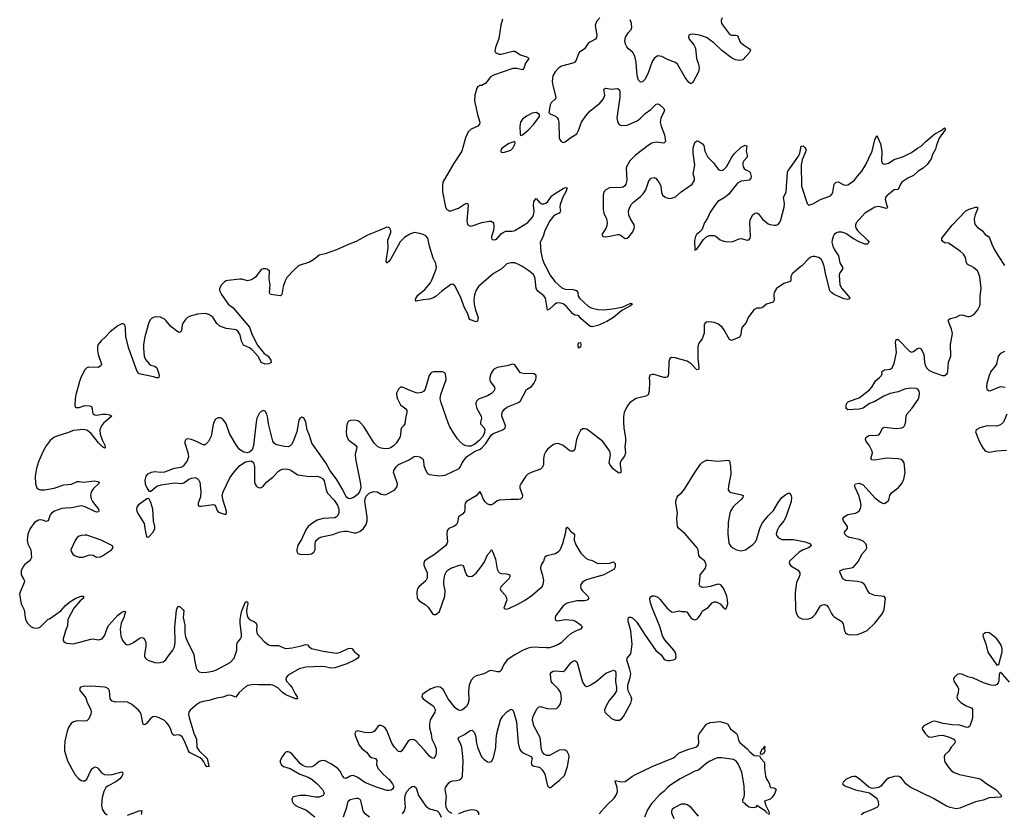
# Model space of a CAD drawing. Header units: inches. Extents: x 1552086 to 1694788, y 812325 to 917226.
# Tile 32 of 109: x 1574095 to 1584268, y 894345 to 902550. Entities that reach past the tile are written whole.
import ezdxf

# ---------------------------------------------------------------- set-up
doc = ezdxf.new("R2010")
doc.units = ezdxf.units.IN
doc.header["$MEASUREMENT"] = 0
for name, color, linetype in [('B5879', 7, 'Continuous'), ('B5889', 7, 'Continuous'), ('B5970', 7, 'Continuous'), ('B5980', 7, 'Continuous')]:
    doc.layers.add(name, color=color, linetype=linetype)

msp = doc.modelspace()

# ---------------------------------------------------------------- linework, layer by layer
at = {"layer": 'B5879', "color": 6}
for points, elevation in [([(1576972, 900000), (1576930, 899964), (1576856, 899884), (1576838, 899850), (1576817, 899790), (1576804, 899710), (1576790, 899694), (1576685, 899710), (1576677, 899730), (1576682, 899810), (1576673, 899870), (1576675, 899950), (1576652, 899970), (1576634, 899974), (1576610, 899975), (1576590, 899968), (1576533, 899887), (1576490, 899859), (1576450, 899849), (1576390, 899867), (1576370, 899868), (1576250, 899855), (1576230, 899851), (1576210, 899839), (1576180, 899810), (1576159, 899770), (1576160, 899750), (1576180, 899710), (1576249, 899609), (1576301, 899570), (1576468, 899370), (1576489, 899309), (1576548, 899188), (1576620, 899100), (1576662, 899070), (1576689, 899030), (1576693, 899007), (1576669, 898991), (1576630, 898989), (1576590, 899005), (1576563, 899063), (1576497, 899137), (1576470, 899158), (1576406, 899186), (1576386, 899226), (1576373, 899293), (1576350, 899330), (1576330, 899343), (1576310, 899348), (1576230, 899356), (1576162, 899382), (1576131, 899410), (1576090, 899474), (1576050, 899501), (1576010, 899511), (1575933, 899507), (1575857, 899483), (1575830, 899470), (1575808, 899450), (1575785, 899415), (1575775, 899390), (1575766, 899334), (1575750, 899315), (1575730, 899323), (1575658, 899378), (1575610, 899436), (1575590, 899454), (1575550, 899473), (1575510, 899479), (1575485, 899475), (1575458, 899462), (1575446, 899450), (1575430, 899420), (1575387, 899270), (1575375, 899190), (1575374, 899150), (1575382, 899070), (1575395, 899035), (1575432, 898992), (1575450, 898979), (1575490, 898966), (1575512, 898952), (1575533, 898890), (1575535, 898870), (1575532, 898850), (1575530, 898846), (1575510, 898846), (1575478, 898858), (1575330, 898888), (1575310, 898914), (1575222, 899150), (1575193, 899270), (1575190, 899357), (1575184, 899384), (1575177, 899397), (1575165, 899405), (1575150, 899405), (1575110, 899386), (1575030, 899324), (1574987, 899273), (1574936, 899230), (1574906, 899190), (1574900, 899170), (1574899, 899130), (1574906, 899090), (1574934, 899010), (1574939, 898990), (1574933, 898970), (1574906, 898954), (1574810, 898958), (1574790, 898950), (1574770, 898931), (1574728, 898850), (1574712, 898810), (1574675, 898670), (1574669, 898630), (1574665, 898565), (1574668, 898548), (1574680, 898540), (1574710, 898540), (1574770, 898560), (1574819, 898559), (1574837, 898550), (1574844, 898530), (1574847, 898487), (1574855, 898475), (1574870, 898464), (1574890, 898461), (1574950, 898472), (1574990, 898472), (1575025, 898465), (1575047, 898450), (1574962, 898378), (1574939, 898350), (1574922, 898310), (1574926, 898266), (1574946, 898206), (1574974, 898150), (1574980, 898130), (1574977, 898123), (1574970, 898121), (1574950, 898132), (1574910, 898175), (1574833, 898273), (1574790, 898305), (1574750, 898314), (1574650, 898301), (1574590, 898278), (1574490, 898249), (1574449, 898230), (1574410, 898198), (1574370, 898145), (1574338, 898090), (1574290, 897978), (1574268, 897910), (1574254, 897830), (1574258, 897750), (1574271, 897711), (1574290, 897696), (1574309, 897689), (1574350, 897689), (1574450, 897706), (1574550, 897742), (1574630, 897748), (1574690, 897776), (1574710, 897777), (1574750, 897768), (1574870, 897782), (1574912, 897772), (1574915, 897770), (1574909, 897750), (1574858, 897702), (1574841, 897679), (1574830, 897650), (1574828, 897630), (1574835, 897595), (1574846, 897570), (1574909, 897490), (1574914, 897470), (1574910, 897463), (1574890, 897459), (1574870, 897464), (1574773, 897513), (1574730, 897525), (1574630, 897502), (1574570, 897501), (1574530, 897495), (1574456, 897470), (1574427, 897450), (1574411, 897429), (1574390, 897368), (1574370, 897362), (1574330, 897377), (1574310, 897380), (1574290, 897377), (1574248, 897350), (1574203, 897290), (1574180, 897230), (1574171, 897170), (1574178, 897130), (1574210, 897070), (1574216, 896990), (1574208, 896970), (1574192, 896950), (1574150, 896917), (1574130, 896896), (1574110, 896852), (1574109, 896810), (1574136, 896770), (1574144, 896750), (1574143, 896730), (1574099, 896630), (1574095, 896610), (1574111, 896510), (1574142, 896450), (1574157, 896350), (1574177, 896310), (1574213, 896273), (1574242, 896262), (1574270, 896260), (1574290, 896263), (1574310, 896273), (1574390, 896351), (1574404, 896356), (1574521, 896439), (1574570, 896494), (1574612, 896530), (1574674, 896570), (1574730, 896590), (1574756, 896590), (1574755, 896570), (1574720, 896540), (1574654, 896466), (1574598, 896362), (1574593, 896347), (1574590, 896284), (1574567, 896233), (1574544, 896150), (1574544, 896130), (1574554, 896114), (1574584, 896104), (1574650, 896096), (1574830, 896146), (1574850, 896149), (1574910, 896139), (1574946, 896150), (1574974, 896186), (1575000, 896260), (1575017, 896290), (1575110, 896395), (1575150, 896426), (1575176, 896436), (1575190, 896430), (1575171, 896370), (1575144, 896310), (1575132, 896250), (1575139, 896179), (1575157, 896130), (1575190, 896094), (1575210, 896088), (1575230, 896091), (1575270, 896110), (1575330, 896153), (1575350, 896161), (1575370, 896160), (1575390, 896140), (1575397, 896110), (1575397, 896070), (1575384, 895990), (1575385, 895970), (1575392, 895952), (1575410, 895934), (1575430, 895925), (1575490, 895905), (1575530, 895899), (1575576, 895910), (1575605, 895930), (1575638, 895982), (1575677, 896030), (1575695, 896065), (1575701, 896110), (1575698, 896270), (1575714, 896446), (1575730, 896482), (1575750, 896483), (1575785, 896450), (1575790, 896439), (1575784, 896370), (1575801, 896290), (1575802, 896210), (1575810, 896170), (1575832, 896110), (1575896, 895990), (1575900, 895930), (1575919, 895850), (1575930, 895828), (1575950, 895809), (1575982, 895802), (1576030, 895804), (1576090, 895813), (1576130, 895827), (1576270, 895905), (1576311, 895950), (1576340, 896030), (1576339, 896090), (1576344, 896110), (1576377, 896150), (1576386, 896170), (1576388, 896192), (1576374, 896310), (1576374, 896350), (1576383, 896410), (1576390, 896438), (1576429, 896530), (1576450, 896532), (1576451, 896511), (1576441, 896470), (1576440, 896430), (1576445, 896390), (1576453, 896370), (1576470, 896348), (1576523, 896323), (1576539, 896310), (1576545, 896290), (1576541, 896230), (1576550, 896200), (1576621, 896121), (1576666, 896086), (1576690, 896080), (1576770, 896078), (1576830, 896052), (1576850, 896049), (1576910, 896055), (1577005, 896075), (1577050, 896090), (1577068, 896088), (1577087, 896067), (1577110, 896050), (1577230, 896020), (1577370, 896000), (1577410, 896010), (1577490, 896050), (1577512, 896052), (1577527, 896047), (1577555, 896015), (1577590, 895986), (1577601, 895970), (1577590, 895950), (1577562, 895930), (1577475, 895890), (1577352, 895848), (1577310, 895846), (1577250, 895860), (1577210, 895864), (1577050, 895857), (1576982, 895838), (1576868, 895772), (1576849, 895750), (1576846, 895730), (1576853, 895710), (1576890, 895670), (1576910, 895643), (1576940, 895580), (1576961, 895550), (1576965, 895530), (1576946, 895530), (1576844, 895570), (1576810, 895594), (1576762, 895642), (1576710, 895670), (1576690, 895674), (1576566, 895674), (1576510, 895678), (1576454, 895666), (1576429, 895651), (1576361, 895590), (1576330, 895546), (1576284, 895564), (1576250, 895565), (1576193, 895547), (1576130, 895535), (1576050, 895510), (1575990, 895501), (1575958, 895490), (1575925, 895470), (1575858, 895410), (1575844, 895390), (1575841, 895370), (1575846, 895334), (1575893, 895173), (1575923, 895110), (1575926, 895026), (1575949, 894989), (1576016, 894930), (1576031, 894910), (1576047, 894850), (1576050, 894824), (1576048, 894828), (1576030, 894827), (1576010, 894850), (1575998, 894878), (1575981, 894901), (1575959, 894919), (1575850, 894972), (1575839, 894990), (1575803, 895083), (1575774, 895134), (1575750, 895152), (1575730, 895155), (1575690, 895149), (1575678, 895158), (1575670, 895168), (1575658, 895210), (1575639, 895250), (1575610, 895286), (1575590, 895303), (1575530, 895336), (1575490, 895347), (1575470, 895343), (1575452, 895330), (1575410, 895276), (1575390, 895260), (1575370, 895264), (1575349, 895369), (1575340, 895390), (1575324, 895410), (1575250, 895472), (1575210, 895494), (1575178, 895498), (1575090, 895494), (1575050, 895504), (1575030, 895530), (1575023, 895610), (1575014, 895630), (1574990, 895645), (1574970, 895649), (1574830, 895659), (1574750, 895655), (1574725, 895650), (1574715, 895630), (1574720, 895610), (1574778, 895538), (1574793, 895490), (1574830, 895418), (1574833, 895390), (1574830, 895370), (1574810, 895322), (1574790, 895301), (1574770, 895298), (1574690, 895301), (1574651, 895289), (1574628, 895272), (1574602, 895238), (1574585, 895195), (1574561, 895090), (1574557, 895030), (1574560, 894990), (1574590, 894889), (1574636, 894796), (1574670, 894742), (1574703, 894703), (1574730, 894685), (1574750, 894680), (1574770, 894682), (1574790, 894697), (1574830, 894786), (1574850, 894812), (1574870, 894824), (1574897, 894817), (1574910, 894806), (1574942, 894762), (1574970, 894746), (1575010, 894743), (1575050, 894745), (1575150, 894772), (1575156, 894770), (1575160, 894750), (1575152, 894730), (1575130, 894701), (1575089, 894670), (1575009, 894630), (1574987, 894610), (1574963, 894570), (1574947, 894507), (1574940, 894430), (1574949, 894389), (1574973, 894350), (1574998, 894330)], 800), ([(1579103, 900000), (1579070, 899970), (1578990, 899927), (1578837, 899790), (1578810, 899753), (1578794, 899706), (1578786, 899650), (1578790, 899610), (1578806, 899546), (1578832, 899470), (1578826, 899434), (1578810, 899426), (1578742, 899450), (1578725, 899510), (1578691, 899570), (1578650, 899683), (1578590, 899797), (1578570, 899814), (1578550, 899812), (1578456, 899744), (1578398, 899690), (1578370, 899674), (1578330, 899661), (1578265, 899655), (1578190, 899639), (1578184, 899650), (1578189, 899669), (1578210, 899703), (1578280, 899760), (1578338, 899830), (1578350, 899850), (1578399, 899970), (1578401, 899990), (1578399, 900000)], 800), ([(1580000, 899377), (1579990, 899379), (1579896, 899456), (1579870, 899491), (1579830, 899494), (1579810, 899509), (1579746, 899586), (1579710, 899612), (1579670, 899622), (1579642, 899618), (1579618, 899602), (1579570, 899556), (1579550, 899546), (1579547, 899547), (1579527, 899670), (1579510, 899696), (1579450, 899744), (1579433, 899770), (1579422, 899870), (1579415, 899895), (1579400, 899920), (1579355, 899955), (1579283, 900000)], 800), ([(1579528, 900000), (1579576, 899910), (1579623, 899843), (1579698, 899778), (1579730, 899765), (1579810, 899762), (1579848, 899750), (1579863, 899730), (1579865, 899690), (1579878, 899670), (1579969, 899589), (1580000, 899571)], 800), ([(1580000, 898282), (1579970, 898305), (1579950, 898317), (1579930, 898321), (1579910, 898319), (1579890, 898303), (1579864, 898256), (1579849, 898211), (1579831, 898109), (1579812, 898090), (1579790, 898090), (1579770, 898099), (1579710, 898147), (1579670, 898164), (1579650, 898167), (1579630, 898165), (1579610, 898157), (1579550, 898109), (1579530, 898085), (1579513, 898050), (1579507, 898010), (1579507, 897950), (1579498, 897922), (1579476, 897904), (1579381, 897870), (1579344, 897850), (1579325, 897830), (1579273, 897750), (1579264, 897730), (1579262, 897710), (1579291, 897630), (1579288, 897610), (1579270, 897594), (1579250, 897588), (1579170, 897589), (1579050, 897582), (1579030, 897574), (1578990, 897543), (1578970, 897535), (1578950, 897533), (1578924, 897544), (1578904, 897564), (1578882, 897602), (1578870, 897639), (1578850, 897673), (1578813, 897627), (1578710, 897569), (1578698, 897550), (1578694, 897530), (1578695, 897490), (1578690, 897462), (1578670, 897437), (1578630, 897410), (1578618, 897350), (1578608, 897332), (1578586, 897314), (1578529, 897291), (1578513, 897270), (1578510, 897230), (1578514, 897150), (1578510, 897130), (1578494, 897110), (1578380, 897020), (1578299, 896970), (1578279, 896950), (1578270, 896931), (1578271, 896910), (1578304, 896830), (1578304, 896776), (1578290, 896747), (1578221, 896690), (1578205, 896670), (1578197, 896630), (1578202, 896570), (1578222, 896542), (1578283, 896503), (1578316, 896476), (1578365, 896405), (1578370, 896401), (1578390, 896400), (1578410, 896409), (1578433, 896430), (1578489, 896590), (1578492, 896650), (1578478, 896710), (1578477, 896750), (1578489, 896811), (1578510, 896852), (1578550, 896880), (1578650, 896912), (1578670, 896910), (1578683, 896890), (1578694, 896850), (1578712, 896812), (1578730, 896797), (1578750, 896792), (1578770, 896798), (1578810, 896828), (1578861, 896890), (1578896, 896944), (1578930, 897018), (1578958, 897050), (1578970, 897072), (1578985, 897045), (1579011, 896971), (1579029, 896869), (1579041, 896841), (1579051, 896831), (1579070, 896825), (1579130, 896820), (1579158, 896810), (1579160, 896790), (1579149, 896770), (1579069, 896690), (1579058, 896670), (1579065, 896650), (1579115, 896595), (1579125, 896570), (1579127, 896550), (1579096, 896470), (1579110, 896457), (1579150, 896463), (1579250, 896509), (1579310, 896544), (1579390, 896601), (1579492, 896690), (1579505, 896715), (1579509, 896751), (1579502, 896802), (1579481, 896870), (1579481, 896890), (1579488, 896912), (1579509, 896950), (1579520, 896990), (1579530, 897005), (1579541, 897010), (1579630, 897032), (1579666, 897054), (1579681, 897070), (1579707, 897133), (1579739, 897250), (1579742, 897290), (1579750, 897304), (1579770, 897288), (1579784, 897264), (1579829, 897230), (1579825, 897170), (1579840, 897120), (1579894, 897034), (1579943, 896983), (1579970, 896970), (1580000, 896961)], 900), ([(1580000, 896772), (1579950, 896757), (1579930, 896749), (1579905, 896730), (1579892, 896710), (1579888, 896690), (1579893, 896670), (1579908, 896648), (1579965, 896590), (1579974, 896570), (1579964, 896556), (1579957, 896550), (1579930, 896543), (1579850, 896540), (1579750, 896518), (1579710, 896489), (1579634, 896390), (1579627, 896370), (1579628, 896350), (1579650, 896336), (1579730, 896349), (1579810, 896342), (1579839, 896330), (1579895, 896290), (1579905, 896270), (1579888, 896250), (1579830, 896224), (1579784, 896196), (1579750, 896169), (1579690, 896109), (1579654, 896086), (1579612, 896068), (1579570, 896057), (1579530, 896054), (1579390, 896061), (1579350, 896052), (1579290, 896027), (1579210, 895983), (1579133, 895930), (1579098, 895882), (1579070, 895822), (1579053, 895807), (1579030, 895806), (1578970, 895821), (1578950, 895818), (1578890, 895788), (1578813, 895767), (1578786, 895754), (1578759, 895721), (1578740, 895670), (1578733, 895610), (1578735, 895510), (1578726, 895474), (1578710, 895449), (1578670, 895413), (1578650, 895407), (1578630, 895410), (1578595, 895435), (1578521, 895530), (1578470, 895625), (1578440, 895650), (1578414, 895654), (1578390, 895649), (1578344, 895630), (1578278, 895590), (1578255, 895570), (1578251, 895550), (1578265, 895530), (1578287, 895510), (1578370, 895453), (1578386, 895426), (1578388, 895410), (1578383, 895390), (1578337, 895310), (1578329, 895270), (1578330, 895230), (1578345, 895165), (1578352, 895110), (1578386, 895050), (1578398, 895010), (1578397, 894970), (1578390, 894940), (1578370, 894912), (1578350, 894918), (1578330, 894935), (1578278, 894998), (1578190, 895091), (1578170, 895103), (1578150, 895108), (1578130, 895105), (1578110, 895089), (1578044, 894990), (1578030, 894980), (1578010, 894983), (1577967, 895027), (1577939, 895070), (1577890, 895201), (1577870, 895227), (1577850, 895243), (1577830, 895252), (1577810, 895252), (1577797, 895243), (1577763, 895197), (1577750, 895186), (1577730, 895179), (1577670, 895178), (1577590, 895197), (1577567, 895190), (1577558, 895170), (1577560, 895150), (1577602, 895050), (1577630, 895015), (1577677, 894977), (1577713, 894933), (1577730, 894922), (1577772, 894910), (1577785, 894890), (1577782, 894850), (1577796, 894810), (1577850, 894749), (1577913, 894693), (1577948, 894650), (1577957, 894630), (1577957, 894610), (1577947, 894593), (1577935, 894585), (1577910, 894580), (1577890, 894582), (1577770, 894618), (1577662, 894662), (1577590, 894715), (1577550, 894733), (1577530, 894735), (1577510, 894730), (1577470, 894705), (1577450, 894708), (1577431, 894731), (1577403, 894783), (1577379, 894810), (1577310, 894858), (1577250, 894888), (1577230, 894891), (1577210, 894888), (1577190, 894879), (1577142, 894838), (1577113, 894827), (1577083, 894823), (1577050, 894827), (1577019, 894839), (1576995, 894855), (1576910, 894957), (1576890, 894973), (1576870, 894982), (1576850, 894981), (1576830, 894963), (1576806, 894930), (1576787, 894890), (1576786, 894870), (1576797, 894850), (1576822, 894830), (1576890, 894807), (1576990, 894751), (1577077, 894717), (1577116, 894696), (1577170, 894650), (1577223, 894590), (1577235, 894570), (1577241, 894550), (1577230, 894530), (1577190, 894512), (1577150, 894511), (1577051, 894529), (1576990, 894530), (1576925, 894515), (1576916, 894510), (1576907, 894490), (1576911, 894470), (1576921, 894450), (1576941, 894430), (1576972, 894412), (1577050, 894382), (1577145, 894310)], 900), ([(1578562, 894342), (1578537, 894357), (1578517, 894377), (1578503, 894410), (1578499, 894450), (1578506, 894514), (1578492, 894590), (1578494, 894610), (1578530, 894659), (1578546, 894674), (1578570, 894681), (1578610, 894683), (1578638, 894690), (1578663, 894710), (1578670, 894730), (1578676, 894884), (1578673, 894933), (1578663, 895030), (1578650, 895067), (1578624, 895110), (1578630, 895130), (1578690, 895158), (1578750, 895200), (1578770, 895204), (1578790, 895185), (1578806, 895150), (1578816, 895070), (1578825, 895030), (1578868, 894930), (1578890, 894904), (1578930, 894877), (1578950, 894873), (1578970, 894881), (1578990, 894919), (1579014, 895026), (1579017, 895110), (1579025, 895170), (1579063, 895310), (1579086, 895350), (1579130, 895395), (1579170, 895423), (1579179, 895419), (1579190, 895412), (1579197, 895397), (1579229, 895290), (1579245, 895070), (1579260, 895010), (1579273, 894990), (1579298, 894970), (1579383, 894930), (1579391, 894910), (1579381, 894870), (1579382, 894850), (1579390, 894840), (1579410, 894831), (1579450, 894825), (1579470, 894817), (1579495, 894795), (1579520, 894750), (1579550, 894628), (1579570, 894609), (1579590, 894617), (1579617, 894643), (1579674, 894686), (1579723, 894737), (1579754, 894830), (1579772, 894928), (1579769, 894950), (1579750, 894983), (1579730, 894997), (1579710, 895002), (1579670, 894996), (1579570, 894944), (1579543, 894943), (1579515, 894955), (1579497, 894977), (1579485, 895005), (1579474, 895130), (1579406, 895250), (1579392, 895310), (1579400, 895350), (1579443, 895430), (1579457, 895443), (1579470, 895449), (1579550, 895430), (1579630, 895426), (1579648, 895432), (1579659, 895441), (1579683, 895477), (1579693, 895530), (1579685, 895590), (1579660, 895630), (1579600, 895690), (1579588, 895710), (1579580, 895780), (1579580, 895790), (1579590, 895803), (1579607, 895813), (1579630, 895817), (1579710, 895810), (1579730, 895823), (1579790, 895902), (1579810, 895919), (1579830, 895925), (1579850, 895911), (1579859, 895890), (1579910, 895700), (1579930, 895668), (1579950, 895657), (1579970, 895660), (1579990, 895669), (1580000, 895675)], 900), ([(1578050, 894341), (1578072, 894370), (1578080, 894410), (1578074, 894490), (1578078, 894530), (1578096, 894570), (1578130, 894608), (1578150, 894622), (1578170, 894626), (1578179, 894619), (1578190, 894607), (1578215, 894530), (1578290, 894420), (1578330, 894391), (1578409, 894369), (1578428, 894350), (1578450, 894306)], 900), ([(1577440, 894310), (1577476, 894410), (1577490, 894470), (1577511, 894489), (1577570, 894503), (1577590, 894503), (1577610, 894490), (1577616, 894476), (1577639, 894370), (1577653, 894350), (1577711, 894310)], 900), ([(1575210, 894326), (1575330, 894370), (1575350, 894373), (1575359, 894370), (1575352, 894332)], 800), ([(1578840, 894330), (1578839, 894350), (1578827, 894367), (1578810, 894375), (1578770, 894380), (1578730, 894375), (1578690, 894364), (1578630, 894339)], 900)]:
    msp.add_lwpolyline(points, dxfattribs=dict(at, elevation=elevation))
for points, elevation in [([(1579870, 899154), (1579866, 899186), (1579870, 899210), (1579890, 899214), (1579894, 899190), (1579890, 899165), (1579878, 899162)], 800), ([(1579190, 898988), (1579128, 898972), (1579030, 898955), (1578990, 898933), (1578964, 898890), (1578951, 898850), (1578951, 898830), (1578957, 898810), (1579001, 898750), (1579004, 898730), (1578995, 898710), (1578970, 898684), (1578930, 898661), (1578835, 898625), (1578817, 898610), (1578808, 898590), (1578808, 898570), (1578818, 898530), (1578862, 898450), (1578865, 898430), (1578857, 898390), (1578857, 898370), (1578893, 898330), (1578900, 898310), (1578899, 898281), (1578879, 898241), (1578842, 898198), (1578798, 898162), (1578758, 898142), (1578730, 898140), (1578704, 898144), (1578677, 898157), (1578645, 898185), (1578617, 898217), (1578577, 898277), (1578539, 898339), (1578521, 898381), (1578449, 898589), (1578441, 898630), (1578446, 898674), (1578500, 898830), (1578494, 898890), (1578482, 898902), (1578465, 898910), (1578371, 898909), (1578350, 898903), (1578343, 898897), (1578326, 898870), (1578285, 898730), (1578270, 898710), (1578246, 898694), (1578210, 898688), (1578190, 898692), (1578119, 898719), (1578050, 898751), (1578030, 898750), (1578009, 898730), (1577989, 898690), (1577991, 898650), (1577998, 898630), (1578030, 898569), (1578085, 898525), (1578094, 898510), (1578096, 898490), (1578080, 898430), (1578073, 898370), (1578062, 898350), (1578041, 898330), (1578032, 898310), (1578030, 898250), (1578023, 898230), (1577984, 898170), (1577957, 898143), (1577933, 898127), (1577910, 898118), (1577870, 898114), (1577830, 898120), (1577795, 898135), (1577759, 898170), (1577650, 898344), (1577610, 898390), (1577590, 898401), (1577550, 898409), (1577513, 898407), (1577499, 898401), (1577486, 898390), (1577476, 898364), (1577469, 898290), (1577472, 898252), (1577488, 898210), (1577498, 898198), (1577566, 898150), (1577577, 898130), (1577576, 898110), (1577563, 898057), (1577565, 898010), (1577617, 897750), (1577621, 897710), (1577607, 897670), (1577582, 897638), (1577550, 897613), (1577510, 897596), (1577490, 897599), (1577470, 897616), (1577435, 897690), (1577370, 897800), (1577304, 897884), (1577258, 897970), (1577115, 898170), (1577089, 898250), (1577064, 898310), (1577050, 898390), (1577030, 898435), (1577010, 898441), (1576990, 898426), (1576981, 898410), (1576957, 898290), (1576921, 898190), (1576902, 898158), (1576890, 898145), (1576870, 898135), (1576830, 898136), (1576750, 898155), (1576728, 898168), (1576711, 898191), (1576665, 898370), (1576659, 898430), (1576650, 898470), (1576630, 898503), (1576610, 898509), (1576590, 898500), (1576570, 898479), (1576546, 898430), (1576537, 898390), (1576512, 898148), (1576496, 898104), (1576470, 898080), (1576447, 898073), (1576410, 898078), (1576367, 898107), (1576325, 898165), (1576264, 898270), (1576230, 898370), (1576218, 898390), (1576190, 898422), (1576170, 898433), (1576146, 898434), (1576120, 898420), (1576103, 898397), (1576094, 898366), (1576075, 898245), (1576046, 898190), (1576019, 898161), (1576010, 898154), (1575990, 898154), (1575930, 898187), (1575870, 898211), (1575830, 898216), (1575811, 898209), (1575802, 898190), (1575803, 898170), (1575834, 898074), (1575839, 898030), (1575826, 897990), (1575785, 897935), (1575759, 897921), (1575690, 897908), (1575590, 897873), (1575550, 897870), (1575490, 897874), (1575455, 897870), (1575416, 897850), (1575398, 897830), (1575387, 897790), (1575391, 897751), (1575410, 897710), (1575430, 897676), (1575435, 897675), (1575450, 897675), (1575514, 897726), (1575558, 897742), (1575690, 897760), (1575770, 897755), (1575790, 897761), (1575842, 897798), (1575869, 897811), (1575910, 897815), (1575928, 897808), (1575947, 897790), (1575955, 897770), (1575968, 897670), (1575962, 897618), (1575939, 897550), (1575938, 897530), (1575943, 897523), (1575950, 897519), (1575970, 897520), (1576097, 897537), (1576111, 897531), (1576120, 897520), (1576136, 897476), (1576150, 897458), (1576210, 897436), (1576224, 897436), (1576233, 897447), (1576231, 897469), (1576199, 897579), (1576189, 897629), (1576196, 897670), (1576268, 897812), (1576300, 897860), (1576370, 897941), (1576430, 897978), (1576488, 897988), (1576512, 897972), (1576520, 897930), (1576523, 897770), (1576529, 897749), (1576540, 897730), (1576550, 897719), (1576570, 897709), (1576590, 897712), (1576610, 897727), (1576648, 897772), (1576710, 897819), (1576770, 897881), (1576790, 897896), (1576810, 897903), (1576850, 897905), (1576890, 897895), (1576970, 897845), (1577090, 897827), (1577170, 897830), (1577201, 897821), (1577225, 897805), (1577241, 897781), (1577261, 897690), (1577276, 897656), (1577343, 897583), (1577379, 897530), (1577393, 897490), (1577393, 897450), (1577380, 897420), (1577370, 897410), (1577350, 897401), (1577230, 897393), (1577170, 897375), (1577099, 897330), (1577077, 897310), (1577050, 897276), (1577006, 897174), (1576970, 897118), (1576958, 897070), (1576959, 897050), (1576970, 897030), (1576990, 897023), (1577070, 897019), (1577110, 897029), (1577134, 897046), (1577142, 897058), (1577147, 897073), (1577147, 897127), (1577151, 897150), (1577162, 897170), (1577190, 897194), (1577216, 897204), (1577330, 897226), (1577406, 897254), (1577450, 897263), (1577483, 897263), (1577550, 897246), (1577570, 897246), (1577610, 897260), (1577648, 897290), (1577674, 897330), (1577686, 897370), (1577684, 897410), (1577661, 897570), (1577664, 897596), (1577676, 897624), (1577706, 897654), (1577750, 897672), (1577790, 897670), (1577830, 897646), (1577870, 897639), (1577904, 897650), (1577970, 897690), (1577996, 897724), (1577999, 897750), (1577963, 897850), (1577959, 897870), (1577962, 897890), (1577987, 897930), (1578010, 897950), (1578119, 898001), (1578170, 898034), (1578190, 898038), (1578231, 898030), (1578259, 898010), (1578266, 897990), (1578270, 897939), (1578290, 897888), (1578310, 897858), (1578330, 897846), (1578430, 897834), (1578490, 897842), (1578636, 897910), (1578650, 897930), (1578666, 897970), (1578710, 898030), (1578796, 898084), (1578852, 898110), (1578870, 898124), (1578910, 898169), (1578966, 898254), (1578987, 898273), (1579086, 898310), (1579110, 898330), (1579113, 898350), (1579108, 898370), (1579076, 898450), (1579075, 898470), (1579083, 898497), (1579100, 898520), (1579130, 898544), (1579248, 898592), (1579269, 898610), (1579330, 898726), (1579382, 898758), (1579409, 898790), (1579429, 898830), (1579433, 898850), (1579430, 898870), (1579410, 898889), (1579393, 898893), (1579310, 898890), (1579270, 898900), (1579255, 898915), (1579210, 898981)], 900), ([(1575430, 897599), (1575410, 897596), (1575320, 897530), (1575306, 897510), (1575301, 897490), (1575305, 897470), (1575314, 897450), (1575382, 897342), (1575394, 897250), (1575406, 897206), (1575410, 897199), (1575430, 897202), (1575474, 897250), (1575492, 897290), (1575492, 897310), (1575479, 897370), (1575472, 897490), (1575450, 897558)], 900), ([(1574770, 897222), (1574730, 897217), (1574710, 897210), (1574690, 897196), (1574670, 897167), (1574625, 897070), (1574626, 897050), (1574644, 897024), (1574670, 897008), (1574710, 896993), (1574750, 896993), (1574805, 897015), (1574830, 897018), (1574854, 897014), (1574890, 896994), (1574930, 896998), (1574950, 897007), (1575045, 897070), (1575060, 897090), (1575054, 897110), (1574938, 897170), (1574790, 897219)], 900)]:
    msp.add_lwpolyline(points, close=True, dxfattribs=dict(at, elevation=elevation))
at = {"layer": 'B5889', "color": 6}
for points, elevation in [([(1580000, 895675), (1580051, 895709), (1580150, 895794), (1580230, 895825), (1580250, 895816), (1580256, 895790), (1580250, 895705), (1580261, 895650), (1580260, 895610), (1580242, 895578), (1580184, 895510), (1580150, 895450), (1580136, 895410), (1580142, 895390), (1580210, 895324), (1580250, 895307), (1580291, 895309), (1580316, 895324), (1580335, 895345), (1580410, 895485), (1580418, 895510), (1580419, 895530), (1580412, 895550), (1580384, 895604), (1580378, 895630), (1580380, 895670), (1580404, 895750), (1580408, 895790), (1580400, 895830), (1580367, 895930), (1580370, 895950), (1580410, 895995), (1580423, 896090), (1580408, 896230), (1580383, 896330), (1580382, 896358), (1580388, 896372), (1580410, 896374), (1580430, 896363), (1580470, 896321), (1580550, 896196), (1580668, 896028), (1580722, 895982), (1580750, 895941), (1580763, 895930), (1580790, 895923), (1580810, 895924), (1580850, 895930), (1580870, 895942), (1580878, 895962), (1580875, 895990), (1580868, 896010), (1580855, 896030), (1580760, 896140), (1580738, 896178), (1580710, 896277), (1580629, 896469), (1580608, 896530), (1580606, 896570), (1580616, 896584), (1580630, 896592), (1580650, 896593), (1580690, 896578), (1580714, 896554), (1580780, 896470), (1580830, 896429), (1580850, 896426), (1580910, 896439), (1580932, 896432), (1580970, 896432), (1580987, 896427), (1581030, 896366), (1581050, 896352), (1581070, 896346), (1581090, 896352), (1581110, 896369), (1581127, 896393), (1581145, 896430), (1581157, 896443), (1581209, 896471), (1581250, 896521), (1581269, 896531), (1581291, 896531), (1581332, 896512), (1581370, 896465), (1581390, 896456), (1581399, 896470), (1581410, 896510), (1581408, 896550), (1581400, 896590), (1581370, 896667), (1581342, 896702), (1581330, 896711), (1581310, 896715), (1581230, 896690), (1581190, 896683), (1581150, 896681), (1581125, 896690), (1581114, 896710), (1581122, 896750), (1581127, 896810), (1581181, 896879), (1581188, 896910), (1581184, 896930), (1581170, 896955), (1581127, 896990), (1581113, 897010), (1581105, 897070), (1581095, 897090), (1580970, 897233), (1580907, 897290), (1580891, 897311), (1580886, 897394), (1580891, 897450), (1580873, 897550), (1580879, 897590), (1580887, 897613), (1580900, 897630), (1580938, 897662), (1580965, 897695), (1581072, 897870), (1581130, 897954), (1581150, 897975), (1581190, 897997), (1581210, 897997), (1581310, 897984), (1581410, 897996), (1581430, 897990), (1581440, 897930), (1581441, 897850), (1581417, 897730), (1581416, 897690), (1581428, 897668), (1581441, 897661), (1581542, 897642), (1581569, 897630), (1581565, 897610), (1581550, 897590), (1581490, 897539), (1581467, 897513), (1581443, 897477), (1581431, 897449), (1581415, 897350), (1581413, 897233), (1581422, 897142), (1581425, 897130), (1581439, 897110), (1581465, 897090), (1581502, 897070), (1581550, 897060), (1581593, 897070), (1581670, 897124), (1581693, 897147), (1581709, 897171), (1581742, 897290), (1581755, 897325), (1581770, 897349), (1581830, 897421), (1581884, 897476), (1581930, 897559), (1581970, 897609), (1582010, 897642), (1582030, 897653), (1582053, 897653), (1582065, 897630), (1582069, 897610), (1582065, 897570), (1582010, 897405), (1581990, 897370), (1581943, 897310), (1581920, 897270), (1581911, 897231), (1581916, 897216), (1581934, 897194), (1581970, 897177), (1582090, 897177), (1582210, 897153), (1582265, 897130), (1582274, 897110), (1582244, 897090), (1582190, 897069), (1582150, 897045), (1582049, 896950), (1582044, 896930), (1582064, 896904), (1582138, 896858), (1582154, 896830), (1582155, 896810), (1582149, 896791), (1582121, 896730), (1582107, 896627), (1582112, 896450), (1582118, 896418), (1582130, 896388), (1582148, 896368), (1582176, 896356), (1582230, 896352), (1582270, 896364), (1582290, 896376), (1582318, 896402), (1582370, 896489), (1582390, 896501), (1582410, 896503), (1582430, 896497), (1582450, 896473), (1582481, 896410), (1582496, 896390), (1582510, 896377), (1582590, 896329), (1582603, 896303), (1582617, 896230), (1582627, 896210), (1582641, 896201), (1582654, 896194), (1582690, 896190), (1582750, 896195), (1582790, 896207), (1582850, 896236), (1582929, 896310), (1583010, 896411), (1583028, 896452), (1583040, 896570), (1583026, 896586), (1582930, 896597), (1582879, 896619), (1582853, 896650), (1582828, 896708), (1582797, 896730), (1582750, 896742), (1582631, 896751), (1582599, 896770), (1582573, 896830), (1582570, 896850), (1582605, 896870), (1582690, 896882), (1582710, 896891), (1582760, 896950), (1582797, 897023), (1582839, 897070), (1582847, 897090), (1582846, 897110), (1582838, 897130), (1582810, 897157), (1582770, 897175), (1582670, 897196), (1582640, 897210), (1582621, 897230), (1582617, 897250), (1582648, 897290), (1582647, 897310), (1582607, 897370), (1582600, 897390), (1582612, 897410), (1582650, 897434), (1582730, 897448), (1582750, 897457), (1582769, 897471), (1582784, 897496), (1582789, 897530), (1582784, 897570), (1582765, 897630), (1582727, 897713), (1582722, 897730), (1582729, 897751), (1582770, 897757), (1582810, 897740), (1582930, 897607), (1582990, 897560), (1583010, 897550), (1583030, 897549), (1583056, 897564), (1583076, 897584), (1583086, 897630), (1583102, 897658), (1583173, 897710), (1583210, 897753), (1583230, 897799), (1583245, 897870), (1583232, 897970), (1583221, 897990), (1583202, 898002), (1583170, 898010), (1583050, 898015), (1582930, 897997), (1582901, 898001), (1582889, 898010), (1582907, 898070), (1582904, 898090), (1582872, 898150), (1582840, 898190), (1582833, 898210), (1582839, 898230), (1582870, 898250), (1582947, 898253), (1582970, 898259), (1582985, 898275), (1583010, 898327), (1583030, 898337), (1583150, 898323), (1583210, 898330), (1583230, 898342), (1583246, 898374), (1583254, 898450), (1583262, 898470), (1583311, 898529), (1583377, 898623), (1583389, 898650), (1583393, 898690), (1583389, 898710), (1583381, 898721), (1583373, 898730), (1583356, 898736), (1583299, 898739), (1583237, 898730), (1583170, 898704), (1583090, 898684), (1583024, 898656), (1582930, 898604), (1582877, 898583), (1582810, 898535), (1582770, 898522), (1582650, 898515), (1582634, 898530), (1582633, 898567), (1582645, 898590), (1582659, 898601), (1582770, 898641), (1582877, 898723), (1582900, 898750), (1582940, 898820), (1582980, 898850), (1582998, 898870), (1583006, 898890), (1583004, 898910), (1583010, 898916), (1583031, 898929), (1583090, 898935), (1583110, 898951), (1583130, 898996), (1583154, 899110), (1583145, 899215), (1583150, 899242), (1583156, 899244), (1583170, 899244), (1583290, 899122), (1583310, 899111), (1583330, 899119), (1583370, 899150), (1583390, 899157), (1583408, 899148), (1583435, 899090), (1583443, 899010), (1583450, 898979), (1583468, 898948), (1583490, 898926), (1583530, 898906), (1583630, 898872), (1583650, 898872), (1583676, 898890), (1583686, 898914), (1583692, 899010), (1583714, 899070), (1583711, 899190), (1583733, 899307), (1583724, 899350), (1583692, 899428), (1583693, 899447), (1583710, 899459), (1583770, 899473), (1583810, 899496), (1583830, 899500), (1583890, 899481), (1583910, 899482), (1583930, 899488), (1583960, 899510), (1583994, 899550), (1584015, 899590), (1584020, 899610), (1584019, 899690), (1584029, 899771), (1584015, 899890), (1584003, 899930), (1583990, 899953), (1583972, 899972), (1583950, 899988), (1583924, 900000)], 900), ([(1582169, 900000), (1582078, 899922), (1582068, 899910), (1582062, 899890), (1582062, 899850), (1582057, 899843), (1581990, 899824), (1581916, 899770), (1581892, 899730), (1581887, 899710), (1581890, 899650), (1581879, 899630), (1581810, 899610), (1581768, 899572), (1581750, 899566), (1581710, 899567), (1581679, 899550), (1581621, 899470), (1581600, 899420), (1581561, 899370), (1581548, 899332), (1581546, 899290), (1581532, 899268), (1581450, 899232), (1581430, 899245), (1581370, 899348), (1581352, 899372), (1581310, 899406), (1581270, 899420), (1581215, 899425), (1581190, 899422), (1581174, 899410), (1581167, 899390), (1581166, 899310), (1581155, 899270), (1581146, 899250), (1581113, 899207), (1581100, 899170), (1581100, 899050), (1581113, 898950), (1581108, 898932), (1581090, 898930), (1581033, 898993), (1580990, 899020), (1580867, 899053), (1580830, 899058), (1580813, 899047), (1580803, 899017), (1580800, 898890), (1580796, 898870), (1580785, 898855), (1580770, 898849), (1580750, 898851), (1580650, 898880), (1580630, 898881), (1580606, 898874), (1580600, 898850), (1580604, 898804), (1580600, 898710), (1580587, 898673), (1580563, 898657), (1580466, 898634), (1580417, 898603), (1580395, 898585), (1580370, 898554), (1580340, 898490), (1580333, 898447), (1580333, 898387), (1580338, 898330), (1580355, 898225), (1580356, 898184), (1580348, 898132), (1580356, 898070), (1580344, 898036), (1580308, 897992), (1580299, 897970), (1580298, 897950), (1580307, 897893), (1580305, 897870), (1580290, 897862), (1580250, 897887), (1580227, 897907), (1580194, 897950), (1580187, 897970), (1580198, 898050), (1580191, 898090), (1580120, 898190), (1580000, 898282)], 900), ([(1582590, 900000), (1582595, 899990), (1582596, 899970), (1582568, 899932), (1582562, 899910), (1582569, 899809), (1582591, 899770), (1582657, 899690), (1582672, 899670), (1582670, 899665), (1582650, 899656), (1582610, 899663), (1582510, 899709), (1582481, 899730), (1582467, 899747), (1582462, 899762), (1582419, 899930), (1582406, 900000)], 900), ([(1580000, 899571), (1580010, 899566), (1580070, 899553), (1580130, 899550), (1580220, 899560), (1580321, 899579), (1580410, 899618), (1580428, 899610), (1580407, 899590), (1580318, 899542), (1580232, 899470), (1580161, 899430), (1580069, 899389), (1580010, 899374), (1580000, 899377)], 800), ([(1584270, 899120), (1584230, 899099), (1584206, 899070), (1584188, 898990), (1584174, 898966), (1584130, 898914), (1584111, 898870), (1584086, 898790), (1584083, 898750), (1584089, 898730), (1584110, 898714), (1584130, 898715), (1584230, 898756), (1584277, 898750)], 900), ([(1584294, 898470), (1584260, 898390), (1584230, 898360), (1584190, 898346), (1584090, 898350), (1584015, 898330), (1583979, 898310), (1583972, 898290), (1583977, 898270), (1584001, 898210), (1584030, 898152), (1584050, 898118), (1584075, 898090), (1584110, 898079), (1584192, 898092), (1584290, 898099)], 900), ([(1580000, 896961), (1580010, 896958), (1580070, 896927), (1580189, 896931), (1580230, 896946), (1580248, 896928), (1580249, 896890), (1580238, 896870), (1580208, 896850), (1580130, 896809), (1580000, 896772)], 900), ([(1584320, 895700), (1584250, 895783), (1584230, 895801), (1584222, 895798), (1584216, 895784), (1584213, 895713), (1584206, 895694), (1584190, 895675), (1584170, 895666), (1584130, 895670), (1584053, 895693), (1583950, 895742), (1583890, 895757), (1583830, 895783), (1583810, 895787), (1583781, 895779), (1583750, 895750), (1583743, 895730), (1583746, 895710), (1583788, 895650), (1583795, 895630), (1583793, 895590), (1583778, 895550), (1583784, 895524), (1583820, 895490), (1583875, 895455), (1583930, 895434), (1583939, 895419), (1583940, 895330), (1583913, 895247), (1583890, 895232), (1583870, 895234), (1583810, 895255), (1583730, 895261), (1583635, 895275), (1583550, 895297), (1583527, 895293), (1583436, 895250), (1583418, 895230), (1583423, 895210), (1583450, 895170), (1583470, 895148), (1583490, 895136), (1583513, 895133), (1583590, 895150), (1583630, 895151), (1583690, 895135), (1583746, 895110), (1583757, 895097), (1583761, 895090), (1583756, 895070), (1583719, 895030), (1583694, 894986), (1583653, 894950), (1583648, 894930), (1583650, 894891), (1583658, 894870), (1583699, 894810), (1583724, 894784), (1583750, 894766), (1583805, 894745), (1584006, 894706), (1584030, 894696), (1584078, 894658), (1584182, 894590), (1584238, 894530), (1584229, 894511), (1584110, 894504), (1584050, 894481), (1583970, 894462), (1583810, 894399), (1583770, 894392), (1583710, 894404), (1583670, 894419), (1583537, 894497), (1583295, 894615), (1583251, 894650), (1583210, 894706), (1583190, 894722), (1583170, 894729), (1583130, 894726), (1583070, 894707), (1583048, 894692), (1582994, 894626), (1582970, 894613), (1582930, 894603), (1582902, 894602), (1582870, 894614), (1582770, 894701), (1582730, 894725), (1582710, 894726), (1582690, 894721), (1582630, 894693), (1582605, 894670), (1582598, 894650), (1582621, 894630), (1582730, 894587), (1582875, 894555), (1582944, 894504), (1582956, 894490), (1582964, 894470), (1582968, 894430), (1582959, 894410), (1582890, 894376), (1582816, 894350), (1582788, 894330)], 900), ([(1580082, 894338), (1580161, 894430), (1580237, 894503), (1580260, 894540), (1580270, 894570), (1580268, 894610), (1580246, 894674), (1580250, 894683), (1580310, 894671), (1580350, 894675), (1580425, 894730), (1580450, 894744), (1580630, 894828), (1580850, 894919), (1580869, 894931), (1580909, 894971), (1581010, 895009), (1581082, 895030), (1581104, 895050), (1581113, 895070), (1581108, 895132), (1581110, 895150), (1581119, 895170), (1581190, 895265), (1581230, 895285), (1581330, 895294), (1581390, 895278), (1581410, 895268), (1581439, 895219), (1581500, 895170), (1581511, 895150), (1581521, 895101), (1581536, 895076), (1581610, 895013), (1581640, 894980), (1581683, 894943), (1581739, 894939), (1581753, 894910), (1581790, 894870), (1581792, 894812), (1581802, 894730), (1581813, 894693), (1581830, 894673), (1581841, 894650), (1581844, 894624), (1581853, 894613), (1581890, 894607), (1581901, 894601), (1581910, 894590), (1581893, 894547), (1581870, 894513), (1581848, 894492), (1581792, 894470), (1581805, 894425), (1581835, 894365), (1581839, 894350), (1581832, 894330)], 800), ([(1581823, 894343), (1581810, 894349), (1581803, 894363), (1581770, 894389), (1581710, 894426), (1581702, 894410), (1581690, 894404), (1581670, 894401), (1581629, 894410), (1581604, 894430), (1581589, 894449), (1581570, 894458), (1581567, 894470), (1581568, 894490), (1581578, 894502), (1581585, 894535), (1581582, 894630), (1581557, 894770), (1581518, 894858), (1581501, 894881), (1581470, 894902), (1581350, 894919), (1581303, 894917), (1581219, 894881), (1581183, 894857), (1581110, 894791), (1581070, 894779), (1580983, 894737), (1580919, 894701), (1580822, 894638), (1580788, 894612), (1580751, 894570), (1580705, 894535), (1580620, 894440), (1580581, 894379), (1580550, 894305)], 800), ([(1581110, 894315), (1581030, 894409), (1580990, 894433), (1580970, 894440), (1580930, 894438), (1580857, 894403), (1580837, 894383), (1580830, 894370), (1580829, 894350), (1580854, 894290)], 900)]:
    msp.add_lwpolyline(points, dxfattribs=dict(at, elevation=elevation))
for points, elevation in [([(1584090, 896213), (1584070, 896211), (1584047, 896190), (1584048, 896170), (1584076, 896096), (1584097, 896010), (1584190, 895878), (1584210, 895883), (1584245, 896015), (1584245, 896050), (1584232, 896090), (1584190, 896148), (1584150, 896184), (1584110, 896209)], 900), ([(1581754, 894954), (1581748, 894970), (1581770, 895014), (1581776, 895016), (1581789, 895011), (1581785, 895025), (1581790, 895038), (1581795, 895035), (1581791, 895010), (1581793, 894990), (1581788, 894970), (1581770, 894956)], 800)]:
    msp.add_lwpolyline(points, close=True, dxfattribs=dict(at, elevation=elevation))
at = {"layer": 'B5970', "color": 6}
for points, elevation in [([(1579084, 902556), (1579067, 902493), (1579044, 902356), (1579010, 902262), (1579006, 902226), (1579012, 902212), (1579024, 902204), (1579050, 902194), (1579070, 902193), (1579190, 902223), (1579210, 902224), (1579270, 902187), (1579341, 902161), (1579355, 902150), (1579321, 902099), (1579304, 902050), (1579290, 902033), (1579230, 902046), (1579190, 902045), (1578990, 901977), (1578961, 901959), (1578910, 901893), (1578870, 901871), (1578850, 901869), (1578830, 901860), (1578817, 901843), (1578799, 901770), (1578795, 901710), (1578824, 901570), (1578849, 901490), (1578847, 901470), (1578828, 901450), (1578761, 901419), (1578728, 901390), (1578702, 901330), (1578665, 901190), (1578579, 901061), (1578468, 900870), (1578462, 900830), (1578465, 900770), (1578496, 900610), (1578509, 900589), (1578521, 900581), (1578530, 900575), (1578550, 900574), (1578630, 900601), (1578690, 900644), (1578714, 900654), (1578725, 900645), (1578729, 900629), (1578716, 900470), (1578718, 900450), (1578727, 900430), (1578750, 900416), (1578770, 900417), (1578870, 900453), (1578950, 900468), (1578970, 900466), (1578989, 900449), (1578995, 900410), (1578990, 900370), (1578970, 900310), (1578969, 900290), (1578978, 900278), (1578994, 900274), (1579010, 900277), (1579030, 900288), (1579070, 900335), (1579090, 900351), (1579118, 900362), (1579184, 900364), (1579210, 900371), (1579347, 900453), (1579390, 900506), (1579403, 900530), (1579410, 900570), (1579405, 900630), (1579409, 900670), (1579430, 900700), (1579470, 900655), (1579490, 900645), (1579510, 900645), (1579530, 900653), (1579551, 900669), (1579590, 900726), (1579610, 900744), (1579710, 900805), (1579730, 900814), (1579750, 900812), (1579737, 900770), (1579706, 900714), (1579680, 900640), (1579675, 900610), (1579682, 900570), (1579678, 900562), (1579668, 900550), (1579630, 900534), (1579610, 900519), (1579574, 900470), (1579522, 900370), (1579504, 900310), (1579474, 900250), (1579481, 900150), (1579497, 900070), (1579518, 900018), (1579528, 900000)], 800), ([(1580000, 902325), (1579973, 902310), (1579931, 902249), (1579876, 902210), (1579861, 902179), (1579846, 902130), (1579831, 902110), (1579810, 902100), (1579692, 902068), (1579663, 902050), (1579627, 902010), (1579605, 901970), (1579597, 901910), (1579602, 901870), (1579635, 901750), (1579630, 901730), (1579588, 901690), (1579577, 901670), (1579564, 901590), (1579576, 901576), (1579630, 901551), (1579650, 901535), (1579659, 901519), (1579667, 901490), (1579669, 901329), (1579675, 901310), (1579689, 901290), (1579710, 901281), (1579730, 901286), (1579788, 901332), (1579850, 901370), (1579870, 901403), (1579901, 901490), (1579944, 901556), (1579990, 901607), (1580000, 901615)], 900), ([(1578399, 900000), (1578394, 900030), (1578366, 900086), (1578329, 900209), (1578311, 900290), (1578290, 900316), (1578264, 900330), (1578230, 900341), (1578170, 900350), (1578126, 900334), (1578070, 900297), (1578027, 900253), (1577930, 900079), (1577910, 900049), (1577898, 900042), (1577890, 900031), (1577880, 900050), (1577901, 900190), (1577900, 900270), (1577930, 900348), (1577931, 900370), (1577917, 900397), (1577910, 900403), (1577890, 900406), (1577811, 900369), (1577690, 900321), (1577570, 900258), (1577498, 900230), (1577370, 900170), (1577252, 900128), (1577190, 900115), (1577130, 900068), (1577090, 900044), (1576984, 900010), (1576972, 900000)], 800), ([(1579283, 900000), (1579257, 900017), (1579210, 900035), (1579170, 900036), (1579130, 900025), (1579103, 900000)], 800)]:
    msp.add_lwpolyline(points, dxfattribs=dict(at, elevation=elevation))
at = {"layer": 'B5970', "color": 6, "elevation": 900}
for points in [[(1579430, 901589), (1579390, 901584), (1579330, 901553), (1579290, 901522), (1579269, 901490), (1579263, 901450), (1579265, 901365), (1579270, 901354), (1579290, 901361), (1579350, 901407), (1579407, 901470), (1579466, 901550), (1579465, 901570)], [(1579212, 901292), (1579150, 901269), (1579089, 901230), (1579070, 901210), (1579065, 901190), (1579070, 901179), (1579090, 901176), (1579130, 901188), (1579170, 901202), (1579190, 901220), (1579214, 901270)]]:
    msp.add_lwpolyline(points, close=True, dxfattribs=at)
at = {"layer": 'B5980', "color": 6, "elevation": 900}
for points in [[(1580090, 902570), (1580056, 902530), (1580040, 902490), (1580058, 902390), (1580055, 902365), (1580044, 902350), (1580000, 902325)], [(1581353, 902570), (1581343, 902543), (1581347, 902510), (1581430, 902399), (1581450, 902389), (1581490, 902390), (1581510, 902386), (1581539, 902319), (1581583, 902283), (1581637, 902250), (1581645, 902230), (1581635, 902210), (1581566, 902134), (1581532, 902128), (1581490, 902135), (1581450, 902154), (1581350, 902230), (1581268, 902310), (1581190, 902364), (1581120, 902390), (1581050, 902399), (1581022, 902398), (1581007, 902390), (1581006, 902370), (1581013, 902350), (1581062, 902290), (1581077, 902257), (1581089, 902150), (1581110, 902090), (1581115, 902050), (1581108, 902010), (1581050, 901901), (1581030, 901886), (1581010, 901899), (1580970, 901952), (1580890, 902089), (1580870, 902106), (1580790, 902137), (1580730, 902168), (1580690, 902175), (1580670, 902166), (1580650, 902149), (1580630, 902119), (1580585, 901990), (1580554, 901930), (1580530, 901907), (1580510, 901905), (1580490, 901924), (1580480, 901960), (1580471, 902011), (1580465, 902110), (1580452, 902172), (1580431, 902210), (1580387, 902247), (1580368, 902270), (1580356, 902296), (1580348, 902330), (1580356, 902370), (1580384, 902416), (1580414, 902450), (1580420, 902470), (1580416, 902510), (1580404, 902550)], [(1580000, 901615), (1580090, 901686), (1580128, 901730), (1580142, 901770), (1580131, 901830), (1580150, 901843), (1580210, 901831), (1580270, 901838), (1580290, 901829), (1580296, 901810), (1580297, 901750), (1580264, 901530), (1580270, 901499), (1580279, 901479), (1580290, 901465), (1580310, 901455), (1580370, 901461), (1580475, 901505), (1580510, 901531), (1580559, 901581), (1580617, 901623), (1580670, 901675), (1580690, 901679), (1580710, 901671), (1580752, 901630), (1580759, 901610), (1580721, 901530), (1580713, 901490), (1580722, 901450), (1580758, 901358), (1580766, 901290), (1580750, 901274), (1580670, 901284), (1580628, 901272), (1580589, 901250), (1580456, 901150), (1580398, 901090), (1580365, 901030), (1580360, 901010), (1580368, 900890), (1580359, 900850), (1580348, 900832), (1580330, 900820), (1580310, 900815), (1580189, 900810), (1580150, 900791), (1580131, 900769), (1580123, 900737), (1580122, 900590), (1580131, 900550), (1580157, 900490), (1580164, 900450), (1580160, 900420), (1580150, 900390), (1580110, 900330), (1580116, 900316), (1580128, 900308), (1580150, 900305), (1580210, 900314), (1580270, 900330), (1580290, 900330), (1580310, 900320), (1580330, 900300), (1580350, 900289), (1580370, 900292), (1580393, 900307), (1580430, 900358), (1580444, 900390), (1580447, 900410), (1580444, 900430), (1580405, 900490), (1580389, 900529), (1580387, 900570), (1580398, 900610), (1580417, 900643), (1580436, 900664), (1580510, 900722), (1580537, 900750), (1580563, 900790), (1580597, 900883), (1580621, 900910), (1580650, 900917), (1580670, 900907), (1580710, 900852), (1580719, 900830), (1580726, 900766), (1580737, 900737), (1580770, 900713), (1580810, 900702), (1580830, 900703), (1580870, 900720), (1580929, 900771), (1581042, 900850), (1581068, 900890), (1581068, 900910), (1581053, 900953), (1581071, 901050), (1581055, 901170), (1581055, 901225), (1581070, 901280), (1581090, 901297), (1581110, 901294), (1581150, 901267), (1581162, 901250), (1581174, 901190), (1581204, 901130), (1581265, 901070), (1581310, 901009), (1581330, 900993), (1581350, 900991), (1581370, 901000), (1581399, 901030), (1581453, 901130), (1581476, 901164), (1581550, 901232), (1581590, 901252), (1581607, 901247), (1581601, 901190), (1581612, 901150), (1581611, 901130), (1581576, 901090), (1581567, 901070), (1581566, 901050), (1581570, 901030), (1581581, 901010), (1581598, 900998), (1581630, 900983), (1581643, 900970), (1581653, 900930), (1581650, 900910), (1581631, 900889), (1581550, 900880), (1581510, 900860), (1581418, 900742), (1581373, 900707), (1581310, 900671), (1581290, 900649), (1581230, 900560), (1581203, 900497), (1581170, 900449), (1581143, 900377), (1581124, 900356), (1581087, 900330), (1581076, 900310), (1581067, 900267), (1581070, 900166), (1581090, 900179), (1581161, 900279), (1581193, 900307), (1581222, 900318), (1581270, 900317), (1581290, 900307), (1581333, 900273), (1581370, 900260), (1581410, 900253), (1581465, 900255), (1581530, 900283), (1581550, 900286), (1581610, 900270), (1581630, 900275), (1581642, 900290), (1581647, 900313), (1581640, 900450), (1581643, 900477), (1581666, 900530), (1581690, 900550), (1581710, 900553), (1581730, 900541), (1581770, 900489), (1581830, 900440), (1581850, 900431), (1581890, 900426), (1581910, 900426), (1581930, 900432), (1581950, 900457), (1581960, 900480), (1581994, 900610), (1581997, 900650), (1581988, 900710), (1582015, 900770), (1582027, 900973), (1582034, 900990), (1582060, 901020), (1582142, 901138), (1582157, 901170), (1582170, 901241), (1582190, 901246), (1582206, 901230), (1582217, 901210), (1582219, 901190), (1582180, 901100), (1582170, 901050), (1582174, 900830), (1582230, 900650), (1582250, 900633), (1582290, 900645), (1582370, 900690), (1582471, 900730), (1582489, 900750), (1582495, 900765), (1582511, 900849), (1582530, 900870), (1582550, 900872), (1582610, 900843), (1582630, 900840), (1582650, 900843), (1582670, 900854), (1582719, 900890), (1582750, 900933), (1582797, 900983), (1582835, 901045), (1582902, 901190), (1582930, 901308), (1582950, 901351), (1582990, 901268), (1583001, 901190), (1582999, 901090), (1583010, 901063), (1583030, 901055), (1583073, 901067), (1583130, 901103), (1583226, 901134), (1583310, 901177), (1583370, 901220), (1583410, 901242), (1583456, 901290), (1583550, 901370), (1583616, 901404), (1583650, 901432), (1583655, 901430), (1583658, 901410), (1583596, 901324), (1583566, 901254), (1583556, 901210), (1583525, 901155), (1583512, 901110), (1583470, 901051), (1583430, 901016), (1583377, 900983), (1583330, 900940), (1583270, 900912), (1583210, 900870), (1583195, 900850), (1583170, 900793), (1583130, 900790), (1583053, 900730), (1583042, 900710), (1583038, 900690), (1583056, 900630), (1583060, 900610), (1583057, 900603), (1583050, 900598), (1582970, 900618), (1582930, 900613), (1582827, 900550), (1582739, 900450), (1582731, 900429), (1582731, 900410), (1582738, 900390), (1582752, 900370), (1582855, 900270), (1582871, 900250), (1582862, 900238), (1582850, 900230), (1582830, 900230), (1582777, 900250), (1582710, 900283), (1582630, 900338), (1582590, 900353), (1582550, 900354), (1582533, 900347), (1582511, 900329), (1582499, 900310), (1582488, 900270), (1582487, 900250), (1582496, 900210), (1582513, 900170), (1582554, 900110), (1582570, 900035), (1582590, 900000)], [(1583924, 900000), (1583894, 900014), (1583883, 900023), (1583876, 900036), (1583868, 900090), (1583845, 900125), (1583814, 900154), (1583710, 900230), (1583690, 900238), (1583650, 900243), (1583630, 900259), (1583622, 900270), (1583624, 900290), (1583637, 900310), (1583730, 900424), (1583870, 900573), (1583904, 900590), (1583970, 900610), (1583990, 900610), (1583991, 900590), (1583967, 900533), (1583957, 900490), (1583960, 900450), (1583968, 900428), (1583990, 900400), (1584038, 900370), (1584069, 900330), (1584104, 900310), (1584116, 900296), (1584139, 900230), (1584167, 900170), (1584210, 900097), (1584270, 900010)], [(1582406, 900000), (1582405, 900010), (1582391, 900051), (1582375, 900075), (1582350, 900092), (1582310, 900102), (1582290, 900102), (1582270, 900095), (1582250, 900081), (1582175, 900005), (1582169, 900000)]]:
    msp.add_lwpolyline(points, dxfattribs=at)

doc.saveas('drawing.dxf')
